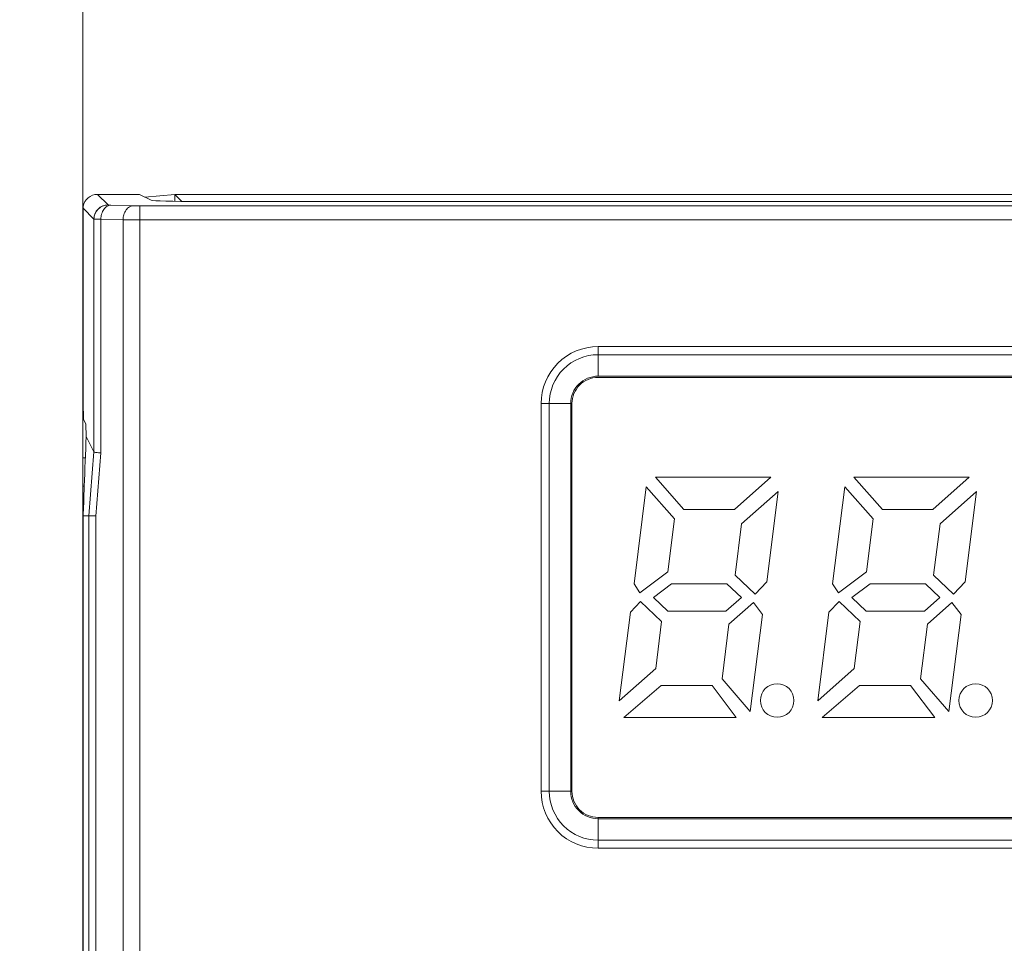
# Model space of a CAD drawing. Header units: millimetres. Extents: x -296 to 295, y -209 to 209.
# Tile 44 of 120: x -239 to -219, y 144 to 163. Entities that reach past the tile are written whole.
import ezdxf

# ---------------------------------------------------------------- set-up
doc = ezdxf.new("R2010")
doc.units = ezdxf.units.MM
doc.header["$MEASUREMENT"] = 0
doc.layers.add('layer 1', color=7, linetype='Continuous')

msp = doc.modelspace()

# ---------------------------------------------------------------- linework, layer by layer
at = {"layer": 'layer 1', "color": 1, "lineweight": 0}
msp.add_open_spline([(295.3283, 209.2747), (295.3283, 209.2747), (295.3283, -208.9236), (295.3283, -208.9236), (295.3283, -208.9236), (-296.1944, -208.9236), (-296.1944, -208.9236), (-296.1944, -208.9236), (-296.1944, 209.2747), (-296.1944, 209.2747), (-296.1944, 209.2747), (295.3283, 209.2747), (295.3283, 209.2747)], degree=3, knots=[0, 0, 0, 0, 0.25, 0.25, 0.25, 0.5, 0.5, 0.5, 0.75, 0.75, 0.75, 1, 1, 1, 1], dxfattribs=at)
at = {"layer": 'layer 1', "color": 5, "lineweight": 0}
msp.add_open_spline([(-281.2487, 194.7284), (-281.2487, 194.7284), (-281.2487, -197.0649), (-281.2487, -197.0649), (-281.2487, -197.0649), (283.3586, -197.0649), (283.3586, -197.0649)], degree=3, knots=[0, 0, 0, 0, 0.5, 0.5, 0.5, 1, 1, 1, 1], dxfattribs=at)
at = {"layer": 'layer 1', "lineweight": 0}
msp.add_open_spline([(-238.0906, 124.4892), (-238.0906, 124.4892), (-238.0906, 172.6962), (-238.0906, 172.6962)], degree=3, dxfattribs=at)
at = {"layer": 'layer 1', "lineweight": 9}
for points in [[(-237.7794, 159.4892), (-237.9281, 159.4892), (-238.0567, 159.3826), (-238.0812, 159.2392)], [(-237.7794, 159.4892), (-237.928, 159.4892), (-238.0567, 159.3826), (-238.0811, 159.2392)], [(-237.7794, 159.4892), (-237.7794, 159.4892), (-237.5557, 159.2655), (-237.5557, 159.2655)], [(-236.8894, 159.4892), (-236.8894, 159.4892), (-237.7794, 159.4892), (-237.7794, 159.4892)], [(-237.7794, 159.4892), (-237.7794, 159.4892), (-237.5557, 159.2655), (-237.5557, 159.2655)], [(-236.8893, 159.4892), (-236.8893, 159.4892), (-237.7794, 159.4892), (-237.7794, 159.4892)], [(-236.6403, 159.3648), (-236.6403, 159.3648), (-236.8894, 159.4892), (-236.8894, 159.4892)], [(-236.6403, 159.3648), (-236.6403, 159.3648), (-236.8893, 159.4892), (-236.8893, 159.4892)], [(-236.1406, 159.4892), (-236.1406, 159.4892), (-236.7778, 159.4335), (-236.7778, 159.4335)], [(-236.1406, 159.4892), (-236.1406, 159.4892), (-236.7778, 159.4335), (-236.7778, 159.4335)], [(-236.1406, 159.4892), (-236.1406, 159.4892), (-236.1406, 159.3435), (-236.1406, 159.3435)], [(-235.9933, 159.3419), (-235.9933, 159.3419), (-236.1406, 159.4892), (-236.1406, 159.4892)], [(-200.0406, 159.4892), (-200.0406, 159.4892), (-236.1406, 159.4892), (-236.1406, 159.4892)], [(-236.1406, 159.4892), (-236.1406, 159.4892), (-236.1406, 159.3435), (-236.1406, 159.3435)], [(-235.9932, 159.3418), (-235.9932, 159.3418), (-236.1406, 159.4892), (-236.1406, 159.4892)], [(-200.0406, 159.4892), (-200.0406, 159.4892), (-236.1406, 159.4892), (-236.1406, 159.4892)], [(-238.0812, 159.2392), (-238.0831, 159.2255), (-238.0841, 159.2116), (-238.0841, 159.1977)], [(-238.0811, 159.2392), (-238.0831, 159.2254), (-238.0841, 159.2115), (-238.0841, 159.1976)], [(-238.0841, 155.0907), (-238.0841, 155.0907), (-238.0841, 159.1977), (-238.0841, 159.1977)], [(-237.8538, 158.9674), (-237.8538, 158.9674), (-238.0841, 159.1977), (-238.0841, 159.1977)], [(-238.0841, 155.0906), (-238.0841, 155.0906), (-238.0841, 159.1976), (-238.0841, 159.1976)], [(-237.8538, 158.9674), (-237.8538, 158.9674), (-238.0841, 159.1976), (-238.0841, 159.1976)], [(-237.5557, 159.2655), (-237.7203, 159.2654), (-237.8537, 159.132), (-237.8538, 158.9674)], [(-237.4967, 159.2619), (-237.4967, 159.2619), (-237.0262, 159.2496), (-237.0262, 159.2496)], [(-237.4967, 159.2619), (-237.4967, 159.2619), (-237.0262, 159.2496), (-237.0262, 159.2496)], [(-236.8835, 122.5979), (-236.8835, 122.5979), (-236.8835, 159.2481), (-236.8835, 159.2481)], [(-199.2977, 159.2481), (-199.2977, 159.2481), (-236.8835, 159.2481), (-236.8835, 159.2481)], [(-236.8835, 122.5979), (-236.8835, 122.5979), (-236.8835, 159.248), (-236.8835, 159.248)], [(-199.2977, 159.248), (-199.2977, 159.248), (-236.8835, 159.248), (-236.8835, 159.248)], [(-236.6403, 159.3648), (-236.6125, 159.3509), (-236.1736, 159.34), (-235.6417, 159.34)], [(-236.6403, 159.3648), (-236.6124, 159.3509), (-236.1736, 159.3399), (-235.6416, 159.3399)], [(-200.5396, 159.34), (-200.5396, 159.34), (-235.6417, 159.34), (-235.6417, 159.34)], [(-200.5396, 159.3399), (-200.5396, 159.3399), (-235.6416, 159.3399), (-235.6416, 159.3399)], [(-237.8538, 158.9674), (-237.8538, 158.9674), (-237.8538, 154.0415), (-237.8538, 154.0415)], [(-237.8538, 158.9674), (-237.8538, 158.9674), (-237.8538, 154.0415), (-237.8538, 154.0415)], [(-238.0893, 158.8973), (-238.0902, 158.8851), (-238.0906, 158.8728), (-238.0906, 158.8605)], [(-238.0892, 158.8973), (-238.0901, 158.885), (-238.0906, 158.8727), (-238.0906, 158.8604)], [(-238.0906, -0.0108), (-238.0906, -0.0108), (-238.0906, 158.8605), (-238.0906, 158.8605)], [(-237.7076, 154.0218), (-237.7076, 154.0218), (-237.7076, 158.9638), (-237.7076, 158.9638)], [(-237.2371, 158.9515), (-237.2371, 158.9515), (-237.7076, 158.9638), (-237.7076, 158.9638)], [(-237.7075, 154.0217), (-237.7075, 154.0217), (-237.7075, 158.9638), (-237.7075, 158.9638)], [(-237.237, 158.9515), (-237.237, 158.9515), (-237.7075, 158.9638), (-237.7075, 158.9638)], [(-237.2371, 158.9515), (-237.2371, 158.9515), (-237.2371, 122.8444), (-237.2371, 122.8444)], [(-237.2371, 158.9515), (-237.2371, 158.9515), (-236.8835, 158.95), (-236.8835, 158.95)], [(-237.237, 158.9515), (-237.237, 158.9515), (-237.237, 122.8444), (-237.237, 122.8444)], [(-237.237, 158.9515), (-237.237, 158.9515), (-236.8835, 158.9499), (-236.8835, 158.9499)], [(-236.8835, 158.95), (-236.8835, 158.95), (-199.2977, 158.95), (-199.2977, 158.95)], [(-236.8835, 158.9499), (-236.8835, 158.9499), (-199.2977, 158.9499), (-199.2977, 158.9499)], [(-238.0841, 155.0907), (-238.0841, 155.0907), (-238.0747, 154.7324), (-238.0747, 154.7324)], [(-238.0841, 155.0906), (-238.0841, 155.0906), (-238.0747, 154.7324), (-238.0747, 154.7324)], [(-238.025, 154.6329), (-238.025, 154.6329), (-238.0747, 154.7324), (-238.0747, 154.7324)], [(-238.0249, 154.6328), (-238.0249, 154.6328), (-238.0747, 154.7324), (-238.0747, 154.7324)], [(-238.025, 154.6329), (-238.025, 154.6329), (-238.0181, 154.3703), (-238.0181, 154.3703)], [(-238.0249, 154.6328), (-238.0249, 154.6328), (-238.0181, 154.3702), (-238.0181, 154.3702)], [(-238.0181, 154.3703), (-238.0321, 154.0193), (-238.0456, 153.6684), (-238.0588, 153.3174)], [(-238.0181, 154.3702), (-238.032, 154.0193), (-238.0456, 153.6684), (-238.0587, 153.3174)], [(-238.0181, 154.3703), (-238.0181, 154.3703), (-237.8538, 154.0415), (-237.8538, 154.0415)], [(-238.0181, 154.3702), (-238.0181, 154.3702), (-237.8538, 154.0415), (-237.8538, 154.0415)], [(-237.8538, 154.0415), (-237.8538, 154.0415), (-237.9641, 152.6892), (-237.9641, 152.6892)], [(-237.8538, 154.0415), (-237.8538, 154.0415), (-237.9641, 152.6892), (-237.9641, 152.6892)], [(-237.7076, 154.0218), (-237.7076, 154.0218), (-237.8172, 152.6837), (-237.8172, 152.6837)], [(-237.7075, 154.0217), (-237.7075, 154.0217), (-237.8172, 152.6837), (-237.8172, 152.6837)], [(-238.0357, 153.9206), (-238.0357, 153.9206), (-238.0906, 153.9186), (-238.0906, 153.9186)], [(-238.0357, 153.9205), (-238.0357, 153.9205), (-238.0906, 153.9185), (-238.0906, 153.9185)], [(-238.0586, 153.3214), (-238.0586, 153.3214), (-238.0906, 153.3186), (-238.0906, 153.3186)], [(-238.0586, 153.3214), (-238.0586, 153.3214), (-238.0906, 153.3186), (-238.0906, 153.3186)], [(-238.0588, 153.3174), (-238.0588, 153.3174), (-238.0778, 152.7922), (-238.0778, 152.7922)], [(-238.0587, 153.3174), (-238.0587, 153.3174), (-238.0778, 152.7921), (-238.0778, 152.7921)], [(-238.081, 152.7237), (-238.0815, 152.7122), (-238.0834, 152.7008), (-238.0841, 152.6892)], [(-238.0841, 152.6892), (-238.0841, 152.6892), (-238.0841, 138.8516), (-238.0841, 138.8516)], [(-238.0841, 152.6892), (-238.0841, 152.6892), (-237.8178, 152.6892), (-237.8178, 152.6892)], [(-238.0841, 152.6892), (-238.0841, 152.6892), (-238.0841, 138.8516), (-238.0841, 138.8516)], [(-238.0841, 152.6892), (-238.0841, 152.6892), (-237.8178, 152.6892), (-237.8178, 152.6892)], [(-237.9641, 152.6892), (-237.9641, 152.6892), (-237.9641, 122.8259), (-237.9641, 122.8259)], [(-237.9641, 152.6892), (-237.9641, 152.6892), (-237.9641, 122.8259), (-237.9641, 122.8259)], [(-237.8178, 122.8292), (-237.8178, 122.8292), (-237.8172, 152.6837), (-237.8172, 152.6837)], [(-237.8178, 122.8292), (-237.8178, 122.8292), (-237.8172, 152.6837), (-237.8172, 152.6837)]]:
    msp.add_open_spline(points, degree=3, dxfattribs=at)
for points, knots in [([(-237.5557, 159.2655), (-237.5929, 159.2655), (-237.6305, 159.2583), (-237.6654, 159.2445), (-237.7032, 159.2296), (-237.7377, 159.2068), (-237.7664, 159.1781), (-237.7951, 159.1494), (-237.8179, 159.1149), (-237.8328, 159.0771), (-237.8466, 159.0422), (-237.8538, 159.0046), (-237.8538, 158.9674)], [0, 0, 0, 0, 0.25, 0.25, 0.25, 0.5, 0.5, 0.5, 0.75, 0.75, 0.75, 1, 1, 1, 1]), ([(-237.7076, 158.9638), (-237.7071, 159.0004), (-237.7019, 159.0371), (-237.6917, 159.0725), (-237.6813, 159.1081), (-237.6659, 159.1423), (-237.6444, 159.1727), (-237.6256, 159.1994), (-237.602, 159.2231), (-237.5735, 159.2395), (-237.5501, 159.2529), (-237.5234, 159.2613), (-237.4967, 159.2619)], [0, 0, 0, 0, 0.25, 0.25, 0.25, 0.5, 0.5, 0.5, 0.75, 0.75, 0.75, 1, 1, 1, 1]), ([(-237.7075, 158.9638), (-237.7071, 159.0004), (-237.7018, 159.0371), (-237.6916, 159.0724), (-237.6813, 159.1081), (-237.6659, 159.1423), (-237.6444, 159.1727), (-237.6255, 159.1994), (-237.602, 159.2231), (-237.5735, 159.2394), (-237.5501, 159.2528), (-237.5233, 159.2612), (-237.4967, 159.2619)], [0, 0, 0, 0, 0.25, 0.25, 0.25, 0.5, 0.5, 0.5, 0.75, 0.75, 0.75, 1, 1, 1, 1]), ([(-237.4967, 159.2619), (-237.5048, 159.2622), (-237.5129, 159.2625), (-237.5211, 159.2627), (-237.5272, 159.2629), (-237.5335, 159.263), (-237.5394, 159.2636), (-237.5432, 159.264), (-237.5469, 159.2646), (-237.5511, 159.2646), (-237.5528, 159.2645), (-237.5546, 159.2644), (-237.5557, 159.2655)], [0, 0, 0, 0, 0.25, 0.25, 0.25, 0.5, 0.5, 0.5, 0.75, 0.75, 0.75, 1, 1, 1, 1]), ([(-237.4967, 159.2619), (-237.5048, 159.2621), (-237.5128, 159.2625), (-237.521, 159.2627), (-237.5272, 159.2629), (-237.5334, 159.263), (-237.5394, 159.2636), (-237.5432, 159.2639), (-237.5468, 159.2645), (-237.5511, 159.2645), (-237.5528, 159.2645), (-237.5546, 159.2644), (-237.5557, 159.2655)], [0, 0, 0, 0, 0.25, 0.25, 0.25, 0.5, 0.5, 0.5, 0.75, 0.75, 0.75, 1, 1, 1, 1]), ([(-237.0262, 159.2496), (-237.0529, 159.2489), (-237.0796, 159.2405), (-237.1031, 159.2271), (-237.1315, 159.2108), (-237.1551, 159.1871), (-237.174, 159.1604), (-237.1954, 159.13), (-237.2109, 159.0958), (-237.2212, 159.0601), (-237.2314, 159.0248), (-237.2366, 158.9881), (-237.2371, 158.9515)], [0, 0, 0, 0, 0.25, 0.25, 0.25, 0.5, 0.5, 0.5, 0.75, 0.75, 0.75, 1, 1, 1, 1]), ([(-237.0262, 159.2496), (-237.0529, 159.2489), (-237.0796, 159.2405), (-237.103, 159.2271), (-237.1315, 159.2108), (-237.155, 159.1871), (-237.1739, 159.1604), (-237.1954, 159.13), (-237.2108, 159.0958), (-237.2211, 159.0601), (-237.2314, 159.0248), (-237.2366, 158.9881), (-237.237, 158.9515)], [0, 0, 0, 0, 0.25, 0.25, 0.25, 0.5, 0.5, 0.5, 0.75, 0.75, 0.75, 1, 1, 1, 1]), ([(-236.8835, 159.2481), (-236.8966, 159.2481), (-236.9098, 159.2481), (-236.9229, 159.2482), (-236.9573, 159.2484), (-236.9918, 159.2487), (-237.0262, 159.2496)], [0, 0, 0, 0, 0.5, 0.5, 0.5, 1, 1, 1, 1]), ([(-236.8835, 159.248), (-236.8966, 159.248), (-236.9097, 159.2481), (-236.9229, 159.2481), (-236.9573, 159.2483), (-236.9917, 159.2487), (-237.0262, 159.2496)], [0, 0, 0, 0, 0.5, 0.5, 0.5, 1, 1, 1, 1]), ([(-237.8538, 158.9674), (-237.8527, 158.967), (-237.8515, 158.967), (-237.8504, 158.967), (-237.8477, 158.9669), (-237.845, 158.9667), (-237.8424, 158.9665), (-237.8383, 158.9663), (-237.8342, 158.9662), (-237.8301, 158.9661), (-237.8245, 158.9659), (-237.819, 158.9658), (-237.8134, 158.9656), (-237.7983, 158.9652), (-237.7831, 158.965), (-237.7679, 158.9647), (-237.7478, 158.9644), (-237.7277, 158.9641), (-237.7076, 158.9638)], [0, 0, 0, 0, 0.1666667, 0.1666667, 0.1666667, 0.3333333, 0.3333333, 0.3333333, 0.5, 0.5, 0.5, 0.6666667, 0.6666667, 0.6666667, 0.8333333, 0.8333333, 0.8333333, 1, 1, 1, 1]), ([(-237.8538, 158.9674), (-237.8527, 158.967), (-237.8515, 158.967), (-237.8503, 158.967), (-237.8476, 158.9669), (-237.845, 158.9667), (-237.8424, 158.9665), (-237.8383, 158.9663), (-237.8341, 158.9662), (-237.83, 158.9661), (-237.8245, 158.9659), (-237.8189, 158.9657), (-237.8134, 158.9656), (-237.7982, 158.9652), (-237.783, 158.9649), (-237.7679, 158.9647), (-237.7478, 158.9644), (-237.7276, 158.9641), (-237.7075, 158.9638)], [0, 0, 0, 0, 0.1666667, 0.1666667, 0.1666667, 0.3333333, 0.3333333, 0.3333333, 0.5, 0.5, 0.5, 0.6666667, 0.6666667, 0.6666667, 0.8333333, 0.8333333, 0.8333333, 1, 1, 1, 1]), ([(-237.7835, 154.0288), (-237.7932, 154.0299), (-237.8028, 154.031), (-237.8126, 154.0323), (-237.8199, 154.0333), (-237.8273, 154.0343), (-237.8343, 154.0357), (-237.8387, 154.0365), (-237.843, 154.0376), (-237.8481, 154.0386), (-237.8504, 154.0391), (-237.8529, 154.0396), (-237.8538, 154.0415)], [0, 0, 0, 0, 0.25, 0.25, 0.25, 0.5, 0.5, 0.5, 0.75, 0.75, 0.75, 1, 1, 1, 1]), ([(-237.7834, 154.0288), (-237.7931, 154.0298), (-237.8028, 154.031), (-237.8126, 154.0323), (-237.8199, 154.0332), (-237.8273, 154.0342), (-237.8342, 154.0356), (-237.8387, 154.0365), (-237.843, 154.0375), (-237.8481, 154.0386), (-237.8504, 154.0391), (-237.8528, 154.0396), (-237.8538, 154.0415)], [0, 0, 0, 0, 0.25, 0.25, 0.25, 0.5, 0.5, 0.5, 0.75, 0.75, 0.75, 1, 1, 1, 1]), ([(-237.7076, 154.0237), (-237.7146, 154.0241), (-237.7217, 154.0245), (-237.7288, 154.0249), (-237.747, 154.026), (-237.7653, 154.0272), (-237.7835, 154.0288)], [0, 0, 0, 0, 0.5, 0.5, 0.5, 1, 1, 1, 1]), ([(-237.7075, 154.0237), (-237.7146, 154.024), (-237.7217, 154.0244), (-237.7287, 154.0248), (-237.747, 154.0259), (-237.7652, 154.0272), (-237.7834, 154.0288)], [0, 0, 0, 0, 0.5, 0.5, 0.5, 1, 1, 1, 1]), ([(-238.0778, 152.7921), (-238.0783, 152.7836), (-238.0796, 152.775), (-238.0804, 152.7664), (-238.0809, 152.76), (-238.0811, 152.7536), (-238.0811, 152.7471), (-238.081, 152.7407), (-238.0807, 152.7342), (-238.0808, 152.7278), (-238.0811, 152.7149), (-238.0833, 152.7021), (-238.0841, 152.6892)], [0, 0, 0, 0, 0.25, 0.25, 0.25, 0.5, 0.5, 0.5, 0.75, 0.75, 0.75, 1, 1, 1, 1]), ([(-238.0778, 152.7922), (-238.0786, 152.7808), (-238.0805, 152.7694), (-238.081, 152.758), (-238.0815, 152.7466), (-238.0805, 152.7351), (-238.081, 152.7237)], [0, 0, 0, 0, 0.5, 0.5, 0.5, 1, 1, 1, 1])]:
    msp.add_open_spline(points, degree=3, knots=knots, dxfattribs=at)
at = {"layer": 'layer 1', "color": 8, "lineweight": 9}
for points, knots in [([(-227.187, 156.2708), (-227.5065, 156.2708), (-227.8129, 156.1439), (-228.0388, 155.918), (-228.2647, 155.6921), (-228.3916, 155.3857), (-228.3916, 155.0663)], [0, 0, 0, 0, 0.5, 0.5, 0.5, 1, 1, 1, 1]), ([(-227.187, 156.0987), (-227.4609, 156.0987), (-227.7235, 155.99), (-227.9171, 155.7963), (-228.1107, 155.6027), (-228.2195, 155.3401), (-228.2195, 155.0663)], [0, 0, 0, 0, 0.5, 0.5, 0.5, 1, 1, 1, 1]), ([(-227.187, 155.6449), (-227.3405, 155.6449), (-227.4877, 155.5839), (-227.5962, 155.4754), (-227.7047, 155.3669), (-227.7657, 155.2197), (-227.7657, 155.0663)], [0, 0, 0, 0, 0.5, 0.5, 0.5, 1, 1, 1, 1]), ([(-227.187, 155.6187), (-227.3336, 155.6187), (-227.4741, 155.5605), (-227.5777, 155.4569), (-227.6813, 155.3533), (-227.7395, 155.2128), (-227.7395, 155.0663)], [0, 0, 0, 0, 0.5, 0.5, 0.5, 1, 1, 1, 1]), ([(-223.042, 148.7863), (-223.042, 148.9823), (-223.201, 149.1413), (-223.397, 149.1413), (-223.5931, 149.1413), (-223.752, 148.9823), (-223.752, 148.7863), (-223.752, 148.5902), (-223.5931, 148.4313), (-223.397, 148.4313), (-223.201, 148.4313), (-223.042, 148.5902), (-223.042, 148.7863)], [0, 0, 0, 0, 0.25, 0.25, 0.25, 0.5, 0.5, 0.5, 0.75, 0.75, 0.75, 1, 1, 1, 1]), ([(-218.842, 148.7863), (-218.842, 148.9823), (-219.001, 149.1413), (-219.197, 149.1413), (-219.3931, 149.1413), (-219.552, 148.9823), (-219.552, 148.7863), (-219.552, 148.5902), (-219.3931, 148.4313), (-219.197, 148.4313), (-219.001, 148.4313), (-218.842, 148.5902), (-218.842, 148.7863)], [0, 0, 0, 0, 0.25, 0.25, 0.25, 0.5, 0.5, 0.5, 0.75, 0.75, 0.75, 1, 1, 1, 1]), ([(-228.3916, 146.8663), (-228.3916, 146.5468), (-228.2647, 146.2404), (-228.0388, 146.0145), (-227.8129, 145.7886), (-227.5065, 145.6617), (-227.187, 145.6617)], [0, 0, 0, 0, 0.5, 0.5, 0.5, 1, 1, 1, 1]), ([(-228.2195, 146.8663), (-228.2195, 146.5924), (-228.1107, 146.3298), (-227.9171, 146.1362), (-227.7235, 145.9426), (-227.4609, 145.8338), (-227.187, 145.8338)], [0, 0, 0, 0, 0.5, 0.5, 0.5, 1, 1, 1, 1]), ([(-227.7657, 146.8663), (-227.7657, 146.7128), (-227.7047, 146.5656), (-227.5962, 146.4571), (-227.4877, 146.3486), (-227.3405, 146.2876), (-227.187, 146.2876)], [0, 0, 0, 0, 0.5, 0.5, 0.5, 1, 1, 1, 1]), ([(-227.7395, 146.8663), (-227.7395, 146.7198), (-227.6813, 146.5792), (-227.5777, 146.4757), (-227.4741, 146.3721), (-227.3336, 146.3139), (-227.187, 146.3139)], [0, 0, 0, 0, 0.5, 0.5, 0.5, 1, 1, 1, 1])]:
    msp.add_open_spline(points, degree=3, knots=knots, dxfattribs=at)
for points in [[(-205.987, 156.2708), (-205.987, 156.2708), (-227.187, 156.2708), (-227.187, 156.2708)], [(-227.187, 155.6449), (-227.187, 155.6449), (-227.187, 156.2708), (-227.187, 156.2708)], [(-227.187, 156.2708), (-227.187, 156.2708), (-227.187, 156.2708), (-227.187, 156.2708)], [(-227.187, 156.0987), (-227.187, 156.0987), (-205.987, 156.0987), (-205.987, 156.0987)], [(-205.987, 155.6449), (-205.987, 155.6449), (-227.187, 155.6449), (-227.187, 155.6449)], [(-205.987, 155.6187), (-205.987, 155.6187), (-227.187, 155.6187), (-227.187, 155.6187)], [(-228.3916, 155.0663), (-228.3916, 155.0663), (-227.7395, 155.0663), (-227.7395, 155.0663)], [(-228.3916, 155.0663), (-228.3916, 155.0663), (-228.3916, 146.8663), (-228.3916, 146.8663)], [(-228.3916, 155.0663), (-228.3916, 155.0663), (-228.3916, 155.0663), (-228.3916, 155.0663)], [(-228.2195, 146.8663), (-228.2195, 146.8663), (-228.2195, 155.0663), (-228.2195, 155.0663)], [(-228.2195, 155.0663), (-228.2195, 155.0663), (-228.2195, 155.0663), (-228.2195, 155.0663)], [(-227.7657, 155.0663), (-227.7657, 155.0663), (-227.7657, 146.8663), (-227.7657, 146.8663)], [(-227.7657, 155.0663), (-227.7657, 155.0663), (-227.7657, 155.0663), (-227.7657, 155.0663)], [(-227.7395, 155.0663), (-227.7395, 155.0663), (-227.7395, 155.0663), (-227.7395, 155.0663)], [(-227.7395, 155.0663), (-227.7395, 155.0663), (-227.7395, 146.8663), (-227.7395, 146.8663)], [(-227.7395, 155.0663), (-227.7395, 155.0663), (-227.7395, 155.0663), (-227.7395, 155.0663)], [(-223.5338, 153.5063), (-223.5338, 153.5063), (-225.9738, 153.5063), (-225.9738, 153.5063)], [(-225.9738, 153.5063), (-225.9738, 153.5063), (-225.3714, 152.8263), (-225.3714, 152.8263)], [(-224.3014, 152.8263), (-224.3014, 152.8263), (-223.5338, 153.5063), (-223.5338, 153.5063)], [(-223.5338, 153.5063), (-223.5338, 153.5063), (-223.5338, 153.5063), (-223.5338, 153.5063)], [(-223.5338, 153.5063), (-223.5338, 153.5063), (-223.5338, 153.5063), (-223.5338, 153.5063)], [(-219.3338, 153.5063), (-219.3338, 153.5063), (-221.7738, 153.5063), (-221.7738, 153.5063)], [(-221.7738, 153.5063), (-221.7738, 153.5063), (-221.1714, 152.8263), (-221.1714, 152.8263)], [(-220.1014, 152.8263), (-220.1014, 152.8263), (-219.3338, 153.5063), (-219.3338, 153.5063)], [(-219.3338, 153.5063), (-219.3338, 153.5063), (-219.3338, 153.5063), (-219.3338, 153.5063)], [(-219.3338, 153.5063), (-219.3338, 153.5063), (-219.3338, 153.5063), (-219.3338, 153.5063)], [(-226.1669, 153.302), (-226.1669, 153.302), (-226.4265, 151.2538), (-226.4265, 151.2538)], [(-225.5672, 152.625), (-225.5672, 152.625), (-226.1669, 153.302), (-226.1669, 153.302)], [(-226.1669, 153.302), (-226.1669, 153.302), (-226.1669, 153.302), (-226.1669, 153.302)], [(-223.377, 153.2043), (-223.377, 153.2043), (-224.1492, 152.5203), (-224.1492, 152.5203)], [(-223.619, 151.2953), (-223.619, 151.2953), (-223.377, 153.2043), (-223.377, 153.2043)], [(-223.377, 153.2043), (-223.377, 153.2043), (-223.377, 153.2043), (-223.377, 153.2043)], [(-223.377, 153.2043), (-223.377, 153.2043), (-223.377, 153.2043), (-223.377, 153.2043)], [(-221.9669, 153.302), (-221.9669, 153.302), (-222.2265, 151.2538), (-222.2265, 151.2538)], [(-221.3672, 152.625), (-221.3672, 152.625), (-221.9669, 153.302), (-221.9669, 153.302)], [(-221.9669, 153.302), (-221.9669, 153.302), (-221.9669, 153.302), (-221.9669, 153.302)], [(-219.177, 153.2043), (-219.177, 153.2043), (-219.9492, 152.5203), (-219.9492, 152.5203)], [(-219.419, 151.2953), (-219.419, 151.2953), (-219.177, 153.2043), (-219.177, 153.2043)], [(-219.177, 153.2043), (-219.177, 153.2043), (-219.177, 153.2043), (-219.177, 153.2043)], [(-219.177, 153.2043), (-219.177, 153.2043), (-219.177, 153.2043), (-219.177, 153.2043)], [(-225.3714, 152.8263), (-225.3714, 152.8263), (-224.3014, 152.8263), (-224.3014, 152.8263)], [(-224.3014, 152.8263), (-224.3014, 152.8263), (-224.3014, 152.8263), (-224.3014, 152.8263)], [(-221.1714, 152.8263), (-221.1714, 152.8263), (-220.1014, 152.8263), (-220.1014, 152.8263)], [(-220.1014, 152.8263), (-220.1014, 152.8263), (-220.1014, 152.8263), (-220.1014, 152.8263)], [(-225.7086, 151.5098), (-225.7086, 151.5098), (-225.5672, 152.625), (-225.5672, 152.625)], [(-225.5672, 152.625), (-225.5672, 152.625), (-225.5672, 152.625), (-225.5672, 152.625)], [(-224.1492, 152.5203), (-224.1492, 152.5203), (-224.2865, 151.4363), (-224.2865, 151.4363)], [(-224.1492, 152.5203), (-224.1492, 152.5203), (-224.1492, 152.5203), (-224.1492, 152.5203)], [(-221.5086, 151.5098), (-221.5086, 151.5098), (-221.3672, 152.625), (-221.3672, 152.625)], [(-221.3672, 152.625), (-221.3672, 152.625), (-221.3672, 152.625), (-221.3672, 152.625)], [(-219.9492, 152.5203), (-219.9492, 152.5203), (-220.0865, 151.4363), (-220.0865, 151.4363)], [(-219.9492, 152.5203), (-219.9492, 152.5203), (-219.9492, 152.5203), (-219.9492, 152.5203)], [(-226.301, 151.0663), (-226.301, 151.0663), (-225.7086, 151.5098), (-225.7086, 151.5098)], [(-225.7086, 151.5098), (-225.7086, 151.5098), (-225.7086, 151.5098), (-225.7086, 151.5098)], [(-222.101, 151.0663), (-222.101, 151.0663), (-221.5086, 151.5098), (-221.5086, 151.5098)], [(-221.5086, 151.5098), (-221.5086, 151.5098), (-221.5086, 151.5098), (-221.5086, 151.5098)], [(-224.2865, 151.4363), (-224.2865, 151.4363), (-223.8645, 151.0363), (-223.8645, 151.0363)], [(-223.8645, 151.0363), (-223.8645, 151.0363), (-223.619, 151.2953), (-223.619, 151.2953)], [(-223.619, 151.2953), (-223.619, 151.2953), (-223.619, 151.2953), (-223.619, 151.2953)], [(-220.0865, 151.4363), (-220.0865, 151.4363), (-219.6645, 151.0363), (-219.6645, 151.0363)], [(-219.6645, 151.0363), (-219.6645, 151.0363), (-219.419, 151.2953), (-219.419, 151.2953)], [(-219.419, 151.2953), (-219.419, 151.2953), (-219.419, 151.2953), (-219.419, 151.2953)], [(-226.4265, 151.2538), (-226.4265, 151.2538), (-226.301, 151.0663), (-226.301, 151.0663)], [(-225.63, 151.2563), (-225.63, 151.2563), (-226.0174, 150.9663), (-226.0174, 150.9663)], [(-224.46, 151.2563), (-224.46, 151.2563), (-225.63, 151.2563), (-225.63, 151.2563)], [(-225.63, 151.2563), (-225.63, 151.2563), (-225.63, 151.2563), (-225.63, 151.2563)], [(-224.46, 151.2563), (-224.46, 151.2563), (-224.46, 151.2563), (-224.46, 151.2563)], [(-224.1541, 150.9663), (-224.1541, 150.9663), (-224.46, 151.2563), (-224.46, 151.2563)], [(-222.2265, 151.2538), (-222.2265, 151.2538), (-222.101, 151.0663), (-222.101, 151.0663)], [(-221.43, 151.2563), (-221.43, 151.2563), (-221.8174, 150.9663), (-221.8174, 150.9663)], [(-220.26, 151.2563), (-220.26, 151.2563), (-221.43, 151.2563), (-221.43, 151.2563)], [(-221.43, 151.2563), (-221.43, 151.2563), (-221.43, 151.2563), (-221.43, 151.2563)], [(-220.26, 151.2563), (-220.26, 151.2563), (-220.26, 151.2563), (-220.26, 151.2563)], [(-219.9541, 150.9663), (-219.9541, 150.9663), (-220.26, 151.2563), (-220.26, 151.2563)], [(-226.2878, 150.878), (-226.2878, 150.878), (-226.5028, 150.6511), (-226.5028, 150.6511)], [(-225.8422, 150.4557), (-225.8422, 150.4557), (-226.2878, 150.878), (-226.2878, 150.878)], [(-226.2878, 150.878), (-226.2878, 150.878), (-226.2878, 150.878), (-226.2878, 150.878)], [(-226.0174, 150.9663), (-226.0174, 150.9663), (-225.7114, 150.6763), (-225.7114, 150.6763)], [(-224.4814, 150.6763), (-224.4814, 150.6763), (-224.1541, 150.9663), (-224.1541, 150.9663)], [(-223.8989, 150.8583), (-223.8989, 150.8583), (-224.4181, 150.3984), (-224.4181, 150.3984)], [(-224.1541, 150.9663), (-224.1541, 150.9663), (-224.1541, 150.9663), (-224.1541, 150.9663)], [(-223.7069, 150.6017), (-223.7069, 150.6017), (-223.8989, 150.8583), (-223.8989, 150.8583)], [(-223.8989, 150.8583), (-223.8989, 150.8583), (-223.8989, 150.8583), (-223.8989, 150.8583)], [(-222.0878, 150.878), (-222.0878, 150.878), (-222.3028, 150.6511), (-222.3028, 150.6511)], [(-221.6422, 150.4557), (-221.6422, 150.4557), (-222.0878, 150.878), (-222.0878, 150.878)], [(-222.0878, 150.878), (-222.0878, 150.878), (-222.0878, 150.878), (-222.0878, 150.878)], [(-221.8174, 150.9663), (-221.8174, 150.9663), (-221.5114, 150.6763), (-221.5114, 150.6763)], [(-220.2814, 150.6763), (-220.2814, 150.6763), (-219.9541, 150.9663), (-219.9541, 150.9663)], [(-219.6989, 150.8583), (-219.6989, 150.8583), (-220.2181, 150.3984), (-220.2181, 150.3984)], [(-219.9541, 150.9663), (-219.9541, 150.9663), (-219.9541, 150.9663), (-219.9541, 150.9663)], [(-219.5069, 150.6017), (-219.5069, 150.6017), (-219.6989, 150.8583), (-219.6989, 150.8583)], [(-219.6989, 150.8583), (-219.6989, 150.8583), (-219.6989, 150.8583), (-219.6989, 150.8583)], [(-226.5028, 150.6511), (-226.5028, 150.6511), (-226.7396, 148.7827), (-226.7396, 148.7827)], [(-226.5028, 150.6511), (-226.5028, 150.6511), (-226.5028, 150.6511), (-226.5028, 150.6511)], [(-225.7114, 150.6763), (-225.7114, 150.6763), (-224.4814, 150.6763), (-224.4814, 150.6763)], [(-224.4814, 150.6763), (-224.4814, 150.6763), (-224.4814, 150.6763), (-224.4814, 150.6763)], [(-222.3028, 150.6511), (-222.3028, 150.6511), (-222.5396, 148.7827), (-222.5396, 148.7827)], [(-222.3028, 150.6511), (-222.3028, 150.6511), (-222.3028, 150.6511), (-222.3028, 150.6511)], [(-221.5114, 150.6763), (-221.5114, 150.6763), (-220.2814, 150.6763), (-220.2814, 150.6763)], [(-220.2814, 150.6763), (-220.2814, 150.6763), (-220.2814, 150.6763), (-220.2814, 150.6763)], [(-225.9675, 149.4667), (-225.9675, 149.4667), (-225.8422, 150.4557), (-225.8422, 150.4557)], [(-225.8422, 150.4557), (-225.8422, 150.4557), (-225.8422, 150.4557), (-225.8422, 150.4557)], [(-223.9667, 148.5514), (-223.9667, 148.5514), (-223.7069, 150.6017), (-223.7069, 150.6017)], [(-223.7069, 150.6017), (-223.7069, 150.6017), (-223.7069, 150.6017), (-223.7069, 150.6017)], [(-221.7675, 149.4667), (-221.7675, 149.4667), (-221.6422, 150.4557), (-221.6422, 150.4557)], [(-221.6422, 150.4557), (-221.6422, 150.4557), (-221.6422, 150.4557), (-221.6422, 150.4557)], [(-219.7667, 148.5514), (-219.7667, 148.5514), (-219.5069, 150.6017), (-219.5069, 150.6017)], [(-219.5069, 150.6017), (-219.5069, 150.6017), (-219.5069, 150.6017), (-219.5069, 150.6017)], [(-224.4181, 150.3984), (-224.4181, 150.3984), (-224.5641, 149.2463), (-224.5641, 149.2463)], [(-224.4181, 150.3984), (-224.4181, 150.3984), (-224.4181, 150.3984), (-224.4181, 150.3984)], [(-220.2181, 150.3984), (-220.2181, 150.3984), (-220.3641, 149.2463), (-220.3641, 149.2463)], [(-220.2181, 150.3984), (-220.2181, 150.3984), (-220.2181, 150.3984), (-220.2181, 150.3984)], [(-226.7396, 148.7827), (-226.7396, 148.7827), (-225.9675, 149.4667), (-225.9675, 149.4667)], [(-225.9675, 149.4667), (-225.9675, 149.4667), (-225.9675, 149.4667), (-225.9675, 149.4667)], [(-222.5396, 148.7827), (-222.5396, 148.7827), (-221.7675, 149.4667), (-221.7675, 149.4667)], [(-221.7675, 149.4667), (-221.7675, 149.4667), (-221.7675, 149.4667), (-221.7675, 149.4667)], [(-224.5641, 149.2463), (-224.5641, 149.2463), (-223.9667, 148.5514), (-223.9667, 148.5514)], [(-220.3641, 149.2463), (-220.3641, 149.2463), (-219.7667, 148.5514), (-219.7667, 148.5514)], [(-225.8534, 149.1063), (-225.8534, 149.1063), (-226.6443, 148.4263), (-226.6443, 148.4263)], [(-224.7734, 149.1063), (-224.7734, 149.1063), (-225.8534, 149.1063), (-225.8534, 149.1063)], [(-225.8534, 149.1063), (-225.8534, 149.1063), (-225.8534, 149.1063), (-225.8534, 149.1063)], [(-224.7734, 149.1063), (-224.7734, 149.1063), (-224.7734, 149.1063), (-224.7734, 149.1063)], [(-224.2643, 148.4263), (-224.2643, 148.4263), (-224.7734, 149.1063), (-224.7734, 149.1063)], [(-221.6534, 149.1063), (-221.6534, 149.1063), (-222.4443, 148.4263), (-222.4443, 148.4263)], [(-220.5734, 149.1063), (-220.5734, 149.1063), (-221.6534, 149.1063), (-221.6534, 149.1063)], [(-221.6534, 149.1063), (-221.6534, 149.1063), (-221.6534, 149.1063), (-221.6534, 149.1063)], [(-220.5734, 149.1063), (-220.5734, 149.1063), (-220.5734, 149.1063), (-220.5734, 149.1063)], [(-220.0643, 148.4263), (-220.0643, 148.4263), (-220.5734, 149.1063), (-220.5734, 149.1063)], [(-226.6443, 148.4263), (-226.6443, 148.4263), (-224.2643, 148.4263), (-224.2643, 148.4263)], [(-224.2643, 148.4263), (-224.2643, 148.4263), (-224.2643, 148.4263), (-224.2643, 148.4263)], [(-222.4443, 148.4263), (-222.4443, 148.4263), (-220.0643, 148.4263), (-220.0643, 148.4263)], [(-220.0643, 148.4263), (-220.0643, 148.4263), (-220.0643, 148.4263), (-220.0643, 148.4263)], [(-227.7395, 146.8663), (-227.7395, 146.8663), (-228.3916, 146.8663), (-228.3916, 146.8663)], [(-227.7395, 146.8663), (-227.7395, 146.8663), (-227.7395, 146.8663), (-227.7395, 146.8663)], [(-227.187, 146.3139), (-227.187, 146.3139), (-205.987, 146.3139), (-205.987, 146.3139)], [(-227.187, 145.6617), (-227.187, 145.6617), (-227.187, 146.3139), (-227.187, 146.3139)], [(-227.187, 146.3139), (-227.187, 146.3139), (-227.187, 146.3139), (-227.187, 146.3139)], [(-227.187, 146.2876), (-227.187, 146.2876), (-205.987, 146.2876), (-205.987, 146.2876)], [(-205.987, 145.8338), (-205.987, 145.8338), (-227.187, 145.8338), (-227.187, 145.8338)], [(-227.187, 145.6617), (-227.187, 145.6617), (-205.987, 145.6617), (-205.987, 145.6617)]]:
    msp.add_open_spline(points, degree=3, dxfattribs=at)

doc.saveas('drawing.dxf')
